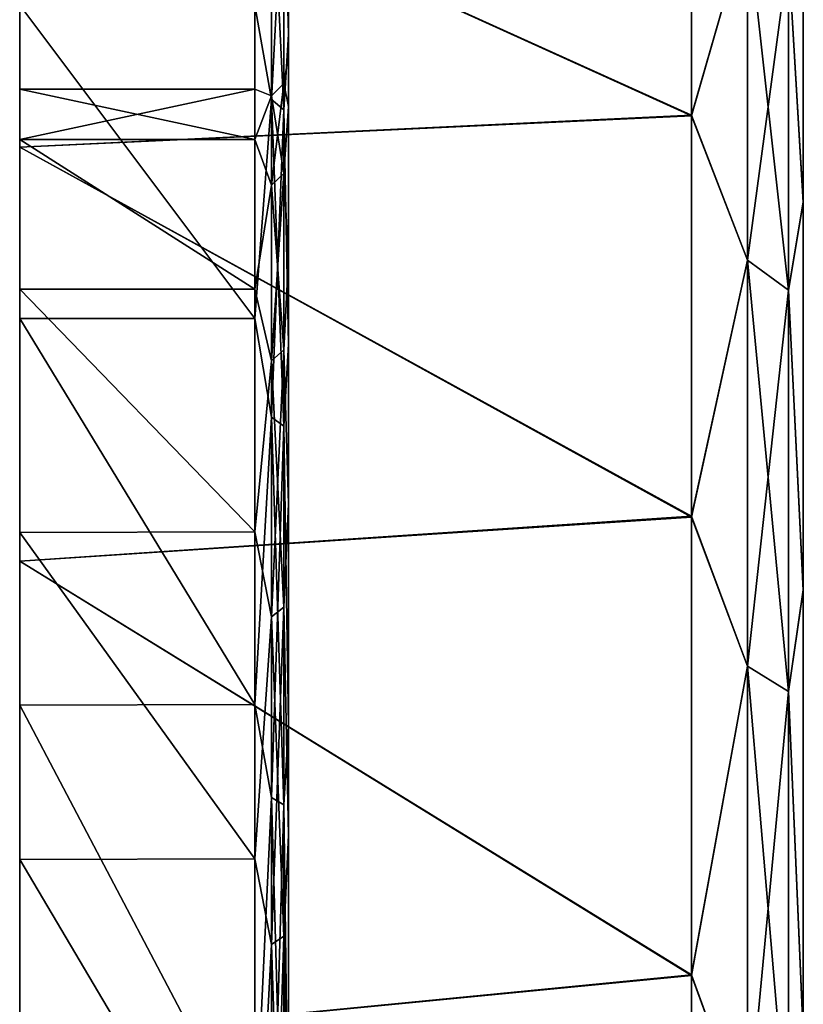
# Model space of a CAD drawing. Header units: metres. Extents: x -46 to 104, y -30 to 30.
# Tile 18 of 127: x -45.5 to -38.5, y 15.32 to 24.12. Entities that reach past the tile are written whole.
import ezdxf

# ---------------------------------------------------------------- set-up
doc = ezdxf.new("R2010")
doc.units = ezdxf.units.M
doc.layers.add('solid_122529', color=7, linetype='CONTINUOUS')

msp = doc.modelspace()

# ---------------------------------------------------------------- linework, layer by layer
at = {"layer": 'solid_122529'}
for points in [[(-39.5, 26.149517, 1085.296143), (-39.5, 23.267437, 1081.062622), (-45.5, 25.980865, 1085.000244)], [(-39.5, 26.149517, -14.703835), (-39.5, 23.267437, -18.937433), (-45.5, 25.980865, -14.99975)], [(-39.5, 23.26165, 1118.94458), (-39.5, 26.145069, 1114.711792), (-45.5, 25.980865, 1114.999756)], [(-39.5, 23.26165, 18.944542), (-39.5, 26.145069, 14.711743), (-45.5, 25.980865, 14.99975)], [(-39, 25.002834, 1083.664795), (-39.5, 23.267437, 1081.062622), (-39.5, 26.149517, 1085.296143)], [(-39, 25.002834, -16.335167), (-39.5, 23.267437, -18.937433), (-39.5, 26.149517, -14.703835)], [(-39, 25.002834, 1116.335205), (-39.5, 26.145069, 1114.711792), (-39.5, 23.26165, 1118.94458)], [(-39, 25.002834, 16.335167), (-39.5, 26.145069, 14.711743), (-39.5, 23.26165, 18.944542)], [(-45.5, 22.981518, 1119.283325), (-45.5, 25.980865, 1114.999756), (-45.5, 24.248543, 1114.000244)], [(-45.5, 25.980865, 1085.000244), (-45.5, 22.981518, 1080.716675), (-45.5, 24.248543, 1085.999756)], [(-39.5, 23.267437, 1081.062622), (-45.5, 22.981518, 1080.716675), (-45.5, 25.980865, 1085.000244)], [(-39.5, 23.26165, 1118.94458), (-45.5, 25.980865, 1114.999756), (-45.5, 22.981518, 1119.283325)], [(-45.5, 22.981518, 19.283361), (-45.5, 25.980865, 14.99975), (-45.5, 24.248543, 14.000217)], [(-45.5, 25.980865, -14.99975), (-45.5, 22.981518, -19.283361), (-45.5, 24.248543, -14.000217)], [(-39.5, 23.267437, -18.937433), (-45.5, 22.981518, -19.283361), (-45.5, 25.980865, -14.99975)], [(-39.5, 23.26165, 18.944542), (-45.5, 25.980865, 14.99975), (-45.5, 22.981518, 19.283361)], [(-43.140114, 25.50416, 1088.812866), (-43.099998, 23.990822, 1086.153687), (-43.099998, 26.030621, 1090.529175)], [(-43.140114, 25.50416, -11.187162), (-43.099998, 23.990822, -13.846276), (-43.099998, 26.030621, -9.470805)], [(-43.140114, 25.50416, 1111.187134), (-43.099998, 26.030512, 1109.471069), (-43.099998, 23.990673, 1113.846558)], [(-43.140114, 25.50416, 11.187162), (-43.099998, 26.030512, 9.471102), (-43.099998, 23.990673, 13.846535)], [(-43.099998, 26.030512, 1109.471069), (-43.099998, 26.030621, 1090.529175), (-43.099998, 23.990822, 1086.153687)], [(-43.099998, 26.030512, 9.471102), (-43.099998, 26.030621, -9.470805), (-43.099998, 23.990822, -13.846276)], [(-43.099998, 23.990673, 1113.846558), (-43.099998, 26.030512, 1109.471069), (-43.099998, 23.990822, 1086.153687)], [(-43.099998, 23.990673, 13.846535), (-43.099998, 26.030512, 9.471102), (-43.099998, 23.990822, -13.846276)], [(-43.25, 23.407013, 1115.292603), (-43.400002, 24.250351, 1113.997192), (-43.25, 25.604845, 1111.231323)], [(-43.25, 25.604845, 1088.768677), (-43.400002, 24.250423, 1086.00293), (-43.25, 23.407013, 1084.707397)], [(-43.25, 23.407013, 15.292565), (-43.400002, 24.250351, 13.997159), (-43.25, 25.604845, 11.231326)], [(-43.25, 25.604845, -11.231326), (-43.400002, 24.250423, -13.997034), (-43.25, 23.407013, -15.292565)], [(-43.25, 25.604845, 1088.768677), (-43.25, 23.407013, 1084.707397), (-43.140114, 25.50416, 1088.812866)], [(-43.25, 25.604845, 1111.231323), (-43.140114, 25.50416, 1111.187134), (-43.140114, 23.31497, 1115.232422)], [(-43.25, 23.407013, 1115.292603), (-43.25, 25.604845, 1111.231323), (-43.140114, 23.31497, 1115.232422)], [(-43.25, 25.604845, -11.231326), (-43.25, 23.407013, -15.292565), (-43.140114, 25.50416, -11.187162)], [(-43.25, 25.604845, 11.231326), (-43.140114, 25.50416, 11.187162), (-43.140114, 23.31497, 15.23243)], [(-43.25, 23.407013, 15.292565), (-43.25, 25.604845, 11.231326), (-43.140114, 23.31497, 15.23243)], [(-43.25, 23.407013, 1084.707397), (-43.140114, 23.31497, 1084.767578), (-43.140114, 25.50416, 1088.812866)], [(-43.25, 23.407013, -15.292565), (-43.140114, 23.31497, -15.23243), (-43.140114, 25.50416, -11.187162)], [(-43.140114, 25.50416, 1088.812866), (-43.140114, 23.31497, 1084.767578), (-43.099998, 23.990822, 1086.153687)], [(-43.140114, 23.31497, 1115.232422), (-43.140114, 25.50416, 1111.187134), (-43.099998, 23.990673, 1113.846558)], [(-43.140114, 25.50416, -11.187162), (-43.140114, 23.31497, -15.23243), (-43.099998, 23.990822, -13.846276)], [(-43.140114, 23.31497, 15.23243), (-43.140114, 25.50416, 11.187162), (-43.099998, 23.990673, 13.846535)], [(-38.633713, 24.696032, 1083.865234), (-38.5, 25.278303, 1085.787109), (-38.5, 22.491329, 1081.693848)], [(-38.633713, 24.696032, -16.134722), (-38.5, 25.278303, -14.212913), (-38.5, 22.491329, -18.306194)], [(-38.633713, 24.696032, 1116.134766), (-38.5, 22.485767, 1118.312988), (-38.5, 25.274031, 1114.220459)], [(-38.633713, 24.696032, 16.134722), (-38.5, 22.485767, 18.313021), (-38.5, 25.274031, 14.220508)], [(-38.5, 22.491329, 1081.693848), (-38.5, 25.278303, 1085.787109), (-38.5, 25.274031, 1114.220459)], [(-38.5, 22.491329, -18.306194), (-38.5, 25.278303, -14.212913), (-38.5, 25.274031, 14.220508)], [(-38.5, 22.491329, 1081.693848), (-38.5, 25.274031, 1114.220459), (-38.5, 22.485767, 1118.312988)], [(-38.5, 22.491329, -18.306194), (-38.5, 25.274031, 14.220508), (-38.5, 22.485767, 18.313021)], [(-39, 25.002834, 1083.664795), (-39, 21.973148, 1079.772339), (-39.5, 23.267437, 1081.062622)], [(-39, 21.973148, 1120.227661), (-39, 25.002834, 1116.335205), (-39.5, 23.26165, 1118.94458)], [(-39, 25.002834, -16.335167), (-39, 21.973148, -20.227709), (-39.5, 23.267437, -18.937433)], [(-39, 21.973148, 20.227709), (-39, 25.002834, 16.335167), (-39.5, 23.26165, 18.944542)], [(-38.633713, 21.703522, 1080.020508), (-39, 21.973148, 1079.772339), (-39, 25.002834, 1083.664795)], [(-38.633713, 24.696032, 1083.865234), (-38.633713, 21.703522, 1080.020508), (-39, 25.002834, 1083.664795)], [(-38.633713, 24.696032, 1116.134766), (-39, 25.002834, 1116.335205), (-39, 21.973148, 1120.227661)], [(-38.633713, 21.703522, -19.979498), (-39, 21.973148, -20.227709), (-39, 25.002834, -16.335167)], [(-38.633713, 24.696032, -16.134722), (-38.633713, 21.703522, -19.979498), (-39, 25.002834, -16.335167)], [(-38.633713, 24.696032, 16.134722), (-39, 25.002834, 16.335167), (-39, 21.973148, 20.227709)], [(-38.633713, 21.703522, 1119.979492), (-38.633713, 24.696032, 1116.134766), (-39, 21.973148, 1120.227661)], [(-38.633713, 21.703522, 19.979498), (-38.633713, 24.696032, 16.134722), (-39, 21.973148, 20.227709)], [(-38.633713, 21.703522, 1119.979492), (-38.5, 22.485767, 1118.312988), (-38.633713, 24.696032, 1116.134766)], [(-38.633713, 24.696032, 1083.865234), (-38.5, 22.491329, 1081.693848), (-38.633713, 21.703522, 1080.020508)], [(-38.633713, 21.703522, 19.979498), (-38.5, 22.485767, 18.313021), (-38.633713, 24.696032, 16.134722)], [(-38.633713, 24.696032, -16.134722), (-38.5, 22.491329, -18.306194), (-38.633713, 21.703522, -19.979498)], [(-43.400002, 21.451481, 1082.004639), (-43.400002, 24.250423, 1086.00293), (-45.5, 24.248543, 1085.999756)], [(-43.400002, 21.451481, -17.995388), (-43.400002, 24.250423, -13.997034), (-45.5, 24.248543, -14.000217)], [(-43.400002, 24.250351, 1113.997192), (-43.400002, 21.45138, 1117.995483), (-45.5, 24.248543, 1114.000244)], [(-43.400002, 24.250351, 13.997159), (-43.400002, 21.45138, 17.995508), (-45.5, 24.248543, 14.000217)], [(-45.5, 22.981518, 1119.283325), (-45.5, 24.248543, 1114.000244), (-45.5, 21.449144, 1117.998047)], [(-43.400002, 21.45138, 1117.995483), (-45.5, 21.449144, 1117.998047), (-45.5, 24.248543, 1114.000244)], [(-45.5, 22.981518, 1080.716675), (-45.5, 21.449144, 1082.001953), (-45.5, 24.248543, 1085.999756)], [(-43.400002, 21.451481, 1082.004639), (-45.5, 24.248543, 1085.999756), (-45.5, 21.449144, 1082.001953)], [(-45.5, 22.981518, 19.283361), (-45.5, 24.248543, 14.000217), (-45.5, 21.449144, 17.9981)], [(-43.400002, 21.45138, 17.995508), (-45.5, 21.449144, 17.9981), (-45.5, 24.248543, 14.000217)], [(-45.5, 22.981518, -19.283361), (-45.5, 21.449144, -17.9981), (-45.5, 24.248543, -14.000217)], [(-43.400002, 21.451481, -17.995388), (-45.5, 24.248543, -14.000217), (-45.5, 21.449144, -17.9981)], [(-43.25, 23.407013, 1084.707397), (-43.400002, 24.250423, 1086.00293), (-43.400002, 21.451481, 1082.004639)], [(-43.25, 23.407013, -15.292565), (-43.400002, 24.250423, -13.997034), (-43.400002, 21.451481, -17.995388)], [(-43.25, 23.407013, 1115.292603), (-43.400002, 21.45138, 1117.995483), (-43.400002, 24.250351, 1113.997192)], [(-43.25, 23.407013, 15.292565), (-43.400002, 21.45138, 17.995508), (-43.400002, 24.250351, 13.997159)], [(-43.140114, 23.31497, 1084.767578), (-43.099998, 21.220997, 1082.197021), (-43.099998, 23.990822, 1086.153687)], [(-43.140114, 23.31497, -15.23243), (-43.099998, 21.220997, -17.803013), (-43.099998, 23.990822, -13.846276)], [(-43.140114, 23.31497, 1115.232422), (-43.099998, 23.990673, 1113.846558), (-43.099998, 21.2208, 1117.803223)], [(-43.140114, 23.31497, 15.23243), (-43.099998, 23.990673, 13.846535), (-43.099998, 21.2208, 17.803247)], [(-43.099998, 23.990822, 1086.153687), (-43.099998, 23.343159, 1095.360229), (-43.099998, 23.799999, 1100)], [(-43.099998, 23.990673, 1113.846558), (-43.099998, 23.990822, 1086.153687), (-43.099998, 23.799999, 1100)], [(-43.099998, 23.990822, 1086.153687), (-43.099998, 21.220997, 1082.197021), (-43.099998, 23.343159, 1095.360229)], [(-43.099998, 23.990822, -13.846276), (-43.099998, 23.343159, -4.639809), (-43.099998, 23.799999, -0.000053)], [(-43.099998, 23.990673, 13.846535), (-43.099998, 23.990822, -13.846276), (-43.099998, 23.799999, -0.000053)], [(-43.099998, 23.990822, -13.846276), (-43.099998, 21.220997, -17.803013), (-43.099998, 23.343159, -4.639809)], [(-43.099998, 23.990673, 1113.846558), (-43.099998, 23.34318, 1104.639648), (-43.099998, 21.990143, 1109.103149)], [(-43.099998, 21.2208, 1117.803223), (-43.099998, 23.990673, 1113.846558), (-43.099998, 21.990143, 1109.103149)], [(-43.099998, 23.990673, 1113.846558), (-43.099998, 23.799999, 1100), (-43.099998, 23.34318, 1104.639648)], [(-43.099998, 23.990673, 13.846535), (-43.099998, 23.34318, 4.639705), (-43.099998, 21.990143, 9.103182)], [(-43.099998, 21.2208, 17.803247), (-43.099998, 23.990673, 13.846535), (-43.099998, 21.990143, 9.103182)], [(-43.099998, 23.990673, 13.846535), (-43.099998, 23.799999, -0.000053), (-43.099998, 23.34318, 4.639705)], [(-43.14019, 23.549114, 1102.182129), (-43.099998, 23.34318, 1104.639648), (-43.099998, 23.799999, 1100)], [(-43.14019, 23.549114, 1097.817871), (-43.099998, 23.799999, 1100), (-43.099998, 23.343159, 1095.360229)], [(-43.14019, 23.549114, 1102.182129), (-43.099998, 23.799999, 1100), (-43.14019, 23.549114, 1097.817871)], [(-43.14019, 23.549114, 2.182147), (-43.099998, 23.34318, 4.639705), (-43.099998, 23.799999, -0.000053)], [(-43.14019, 23.549114, -2.182147), (-43.099998, 23.799999, -0.000053), (-43.099998, 23.343159, -4.639809)], [(-43.14019, 23.549114, 2.182147), (-43.099998, 23.799999, -0.000053), (-43.14019, 23.549114, -2.182147)], [(-43.400002, 23.5, 1100), (-45.5, 23.499943, 1100), (-45.5, 23.048424, 1104.584473)], [(-43.400002, 23.5, 1100), (-43.400002, 23.048986, 1095.418091), (-45.5, 23.499943, 1100)], [(-43.400002, 23.049, 1104.581909), (-43.400002, 23.5, 1100), (-45.5, 23.048424, 1104.584473)], [(-43.400002, 23.5, -0.000033), (-45.5, 23.499943), (-45.5, 23.048424, 4.584488)], [(-43.400002, 23.5, -0.000033), (-43.400002, 23.048986, -4.581944), (-45.5, 23.499943)], [(-43.400002, 23.049, 4.581878), (-43.400002, 23.5, -0.000033), (-45.5, 23.048424, 4.584488)], [(-45.5, 23.048424, 1104.584473), (-45.5, 23.499943, 1100), (-45.5, 23.048424, 1095.415527)], [(-43.400002, 23.048986, 1095.418091), (-45.5, 23.048424, 1095.415527), (-45.5, 23.499943, 1100)], [(-45.5, 23.048424, 4.584488), (-45.5, 23.499943), (-45.5, 23.048424, -4.584488)], [(-43.400002, 23.048986, -4.581944), (-45.5, 23.048424, -4.584488), (-45.5, 23.499943)], [(-43.250134, 23.439697, 1097.828003), (-43.400002, 23.048986, 1095.418091), (-43.400002, 23.5, 1100)], [(-43.250134, 23.439697, 1102.171997), (-43.400002, 23.5, 1100), (-43.400002, 23.049, 1104.581909)], [(-43.250134, 23.439697, 1102.171997), (-43.250134, 23.439697, 1097.828003), (-43.400002, 23.5, 1100)], [(-43.250134, 23.439697, -2.172008), (-43.400002, 23.048986, -4.581944), (-43.400002, 23.5, -0.000033)], [(-43.250134, 23.439697, 2.172008), (-43.400002, 23.5, -0.000033), (-43.400002, 23.049, 4.581878)], [(-43.250134, 23.439697, 2.172008), (-43.250134, 23.439697, -2.172008), (-43.400002, 23.5, -0.000033)], [(-43.14019, 23.549114, 1097.817871), (-43.250134, 23.439697, 1097.828003), (-43.250134, 23.439697, 1102.171997)], [(-43.14019, 23.549114, 1097.817871), (-43.14019, 22.747179, 1093.527832), (-43.250134, 23.439697, 1097.828003)], [(-43.14019, 23.549114, 1102.182129), (-43.250134, 23.439697, 1102.171997), (-43.250134, 22.641485, 1106.442017)], [(-43.14019, 23.549114, 1102.182129), (-43.14019, 23.549114, 1097.817871), (-43.250134, 23.439697, 1102.171997)], [(-43.14019, 22.747179, 1106.472168), (-43.14019, 23.549114, 1102.182129), (-43.250134, 22.641485, 1106.442017)], [(-43.14019, 23.549114, -2.182147), (-43.250134, 23.439697, -2.172008), (-43.250134, 23.439697, 2.172008)], [(-43.14019, 23.549114, -2.182147), (-43.14019, 22.747179, -6.47213), (-43.250134, 23.439697, -2.172008)], [(-43.14019, 23.549114, 2.182147), (-43.250134, 23.439697, 2.172008), (-43.250134, 22.641485, 6.442058)], [(-43.14019, 23.549114, 2.182147), (-43.14019, 23.549114, -2.182147), (-43.250134, 23.439697, 2.172008)], [(-43.14019, 22.747179, 6.47213), (-43.14019, 23.549114, 2.182147), (-43.250134, 22.641485, 6.442058)], [(-43.14019, 22.747179, 1106.472168), (-43.099998, 23.34318, 1104.639648), (-43.14019, 23.549114, 1102.182129)], [(-43.14019, 23.549114, 1097.817871), (-43.099998, 23.343159, 1095.360229), (-43.14019, 22.747179, 1093.527832)], [(-43.14019, 22.747179, 6.47213), (-43.099998, 23.34318, 4.639705), (-43.14019, 23.549114, 2.182147)], [(-43.14019, 23.549114, -2.182147), (-43.099998, 23.343159, -4.639809), (-43.14019, 22.747179, -6.47213)], [(-43.250134, 23.439697, 1097.828003), (-43.250134, 22.641485, 1093.557983), (-43.400002, 23.048986, 1095.418091)], [(-43.250134, 22.641485, 1106.442017), (-43.250134, 23.439697, 1102.171997), (-43.400002, 23.049, 1104.581909)], [(-43.250134, 23.439697, -2.172008), (-43.250134, 22.641485, -6.442058), (-43.400002, 23.048986, -4.581944)], [(-43.250134, 22.641485, 6.442058), (-43.250134, 23.439697, 2.172008), (-43.400002, 23.049, 4.581878)], [(-43.25, 20.570698, 1118.936646), (-43.400002, 21.45138, 1117.995483), (-43.25, 23.407013, 1115.292603)], [(-43.25, 23.407013, 1084.707397), (-43.400002, 21.451481, 1082.004639), (-43.25, 20.570698, 1081.063354)], [(-43.25, 20.570698, 18.936663), (-43.400002, 21.45138, 17.995508), (-43.25, 23.407013, 15.292565)], [(-43.25, 23.407013, -15.292565), (-43.400002, 21.451481, -17.995388), (-43.25, 20.570698, -18.936663)], [(-43.14019, 22.747179, 1093.527832), (-43.250134, 22.641485, 1093.557983), (-43.250134, 23.439697, 1097.828003)], [(-43.14019, 22.747179, -6.47213), (-43.250134, 22.641485, -6.442058), (-43.250134, 23.439697, -2.172008)], [(-43.25, 23.407013, 1084.707397), (-43.25, 20.570698, 1081.063354), (-43.140114, 23.31497, 1084.767578)], [(-43.25, 23.407013, 1115.292603), (-43.140114, 23.31497, 1115.232422), (-43.140114, 20.489809, 1118.862183)], [(-43.25, 20.570698, 1118.936646), (-43.25, 23.407013, 1115.292603), (-43.140114, 20.489809, 1118.862183)], [(-43.25, 23.407013, -15.292565), (-43.25, 20.570698, -18.936663), (-43.140114, 23.31497, -15.23243)], [(-43.25, 23.407013, 15.292565), (-43.140114, 23.31497, 15.23243), (-43.140114, 20.489809, 18.862198)], [(-43.25, 20.570698, 18.936663), (-43.25, 23.407013, 15.292565), (-43.140114, 20.489809, 18.862198)], [(-43.25, 20.570698, 1081.063354), (-43.140114, 20.489809, 1081.137817), (-43.140114, 23.31497, 1084.767578)], [(-43.25, 20.570698, -18.936663), (-43.140114, 20.489809, -18.862198), (-43.140114, 23.31497, -15.23243)], [(-43.14019, 22.747179, 1106.472168), (-43.099998, 21.990143, 1109.103149), (-43.099998, 23.34318, 1104.639648)], [(-43.14019, 22.747179, 6.47213), (-43.099998, 21.990143, 9.103182), (-43.099998, 23.34318, 4.639705)], [(-43.14019, 22.747179, 1093.527832), (-43.099998, 23.343159, 1095.360229), (-43.099998, 21.990105, 1090.896729)], [(-43.14019, 22.747179, -6.47213), (-43.099998, 23.343159, -4.639809), (-43.099998, 21.990105, -9.103277)], [(-43.140114, 23.31497, 1084.767578), (-43.140114, 20.489809, 1081.137817), (-43.099998, 21.220997, 1082.197021)], [(-43.140114, 20.489809, 1118.862183), (-43.140114, 23.31497, 1115.232422), (-43.099998, 21.2208, 1117.803223)], [(-43.140114, 23.31497, -15.23243), (-43.140114, 20.489809, -18.862198), (-43.099998, 21.220997, -17.803013)], [(-43.140114, 20.489809, 18.862198), (-43.140114, 23.31497, 15.23243), (-43.099998, 21.2208, 17.803247)], [(-43.099998, 21.220997, 1082.197021), (-43.099998, 21.990105, 1090.896729), (-43.099998, 23.343159, 1095.360229)], [(-43.099998, 21.220997, -17.803013), (-43.099998, 21.990105, -9.103277), (-43.099998, 23.343159, -4.639809)], [(-39.5, 23.267437, 1081.062622), (-39.5, 19.684076, 1077.360718), (-45.5, 22.981518, 1080.716675)], [(-39.5, 23.267437, -18.937433), (-39.5, 19.684076, -22.639284), (-45.5, 22.981518, -19.283361)], [(-39.5, 19.677197, 1122.645264), (-39.5, 23.26165, 1118.94458), (-45.5, 22.981518, 1119.283325)], [(-39.5, 19.677197, 22.645264), (-39.5, 23.26165, 18.944542), (-45.5, 22.981518, 19.283361)], [(-39, 21.973148, 1079.772339), (-39.5, 19.684076, 1077.360718), (-39.5, 23.267437, 1081.062622)], [(-39, 21.973148, -20.227709), (-39.5, 19.684076, -22.639284), (-39.5, 23.267437, -18.937433)], [(-39, 21.973148, 1120.227661), (-39.5, 23.26165, 1118.94458), (-39.5, 19.677197, 1122.645264)], [(-39, 21.973148, 20.227709), (-39.5, 23.26165, 18.944542), (-39.5, 19.677197, 22.645264)], [(-43.400002, 21.713509, 1108.987427), (-43.400002, 23.049, 1104.581909), (-45.5, 23.048424, 1104.584473)], [(-43.400002, 21.713509, 8.987409), (-43.400002, 23.049, 4.581878), (-45.5, 23.048424, 4.584488)], [(-43.400002, 23.048986, 1095.418091), (-43.400002, 21.713484, 1091.012573), (-45.5, 23.048424, 1095.415527)], [(-43.400002, 23.048986, -4.581944), (-43.400002, 21.713484, -8.98747), (-45.5, 23.048424, -4.584488)], [(-45.5, 23.048424, 1104.584473), (-45.5, 23.048424, 1095.415527), (-45.5, 21.711214, 1091.007202)], [(-43.400002, 21.713484, 1091.012573), (-45.5, 21.711214, 1091.007202), (-45.5, 23.048424, 1095.415527)], [(-45.5, 21.711214, 1108.992798), (-45.5, 23.048424, 1104.584473), (-45.5, 21.711214, 1091.007202)], [(-43.400002, 21.713509, 1108.987427), (-45.5, 23.048424, 1104.584473), (-45.5, 21.711214, 1108.992798)], [(-45.5, 23.048424, 4.584488), (-45.5, 23.048424, -4.584488), (-45.5, 21.711214, -8.99282)], [(-43.400002, 21.713484, -8.98747), (-45.5, 21.711214, -8.99282), (-45.5, 23.048424, -4.584488)], [(-45.5, 21.711214, 8.99282), (-45.5, 23.048424, 4.584488), (-45.5, 21.711214, -8.99282)], [(-43.400002, 21.713509, 8.987409), (-45.5, 23.048424, 4.584488), (-45.5, 21.711214, 8.99282)], [(-43.250134, 22.641485, 1106.442017), (-43.400002, 23.049, 1104.581909), (-43.400002, 21.713509, 1108.987427)], [(-43.250134, 22.641485, 6.442058), (-43.400002, 23.049, 4.581878), (-43.400002, 21.713509, 8.987409)], [(-43.250134, 22.641485, 1093.557983), (-43.400002, 21.713484, 1091.012573), (-43.400002, 23.048986, 1095.418091)], [(-43.250134, 22.641485, -6.442058), (-43.400002, 21.713484, -8.98747), (-43.400002, 23.048986, -4.581944)], [(-45.5, 19.28388, 1122.981079), (-45.5, 22.981518, 1119.283325), (-45.5, 21.449144, 1117.998047)], [(-45.5, 22.981518, 1080.716675), (-45.5, 19.28388, 1077.018921), (-45.5, 21.449144, 1082.001953)], [(-39.5, 19.684076, 1077.360718), (-45.5, 19.28388, 1077.018921), (-45.5, 22.981518, 1080.716675)], [(-39.5, 19.677197, 1122.645264), (-45.5, 22.981518, 1119.283325), (-45.5, 19.28388, 1122.981079)], [(-45.5, 19.28388, 22.981092), (-45.5, 22.981518, 19.283361), (-45.5, 21.449144, 17.9981)], [(-45.5, 22.981518, -19.283361), (-45.5, 19.28388, -22.981092), (-45.5, 21.449144, -17.9981)], [(-39.5, 19.684076, -22.639284), (-45.5, 19.28388, -22.981092), (-45.5, 22.981518, -19.283361)], [(-39.5, 19.677197, 22.645264), (-45.5, 22.981518, 19.283361), (-45.5, 19.28388, 22.981092)], [(-43.14019, 22.747179, 1093.527832), (-43.14019, 21.170614, 1089.458252), (-43.250134, 22.641485, 1093.557983)], [(-43.14019, 22.747179, 1106.472168), (-43.250134, 22.641485, 1106.442017), (-43.250134, 21.072247, 1110.492676)], [(-43.14019, 21.170614, 1110.541748), (-43.14019, 22.747179, 1106.472168), (-43.250134, 21.072247, 1110.492676)], [(-43.14019, 22.747179, -6.47213), (-43.14019, 21.170614, -10.541713), (-43.250134, 22.641485, -6.442058)], [(-43.14019, 22.747179, 6.47213), (-43.250134, 22.641485, 6.442058), (-43.250134, 21.072247, 10.492732)], [(-43.14019, 21.170614, 10.541713), (-43.14019, 22.747179, 6.47213), (-43.250134, 21.072247, 10.492732)], [(-43.14019, 21.170614, 1110.541748), (-43.099998, 21.990143, 1109.103149), (-43.14019, 22.747179, 1106.472168)], [(-43.14019, 22.747179, 1093.527832), (-43.099998, 21.990105, 1090.896729), (-43.14019, 21.170614, 1089.458252)], [(-43.14019, 21.170614, 10.541713), (-43.099998, 21.990143, 9.103182), (-43.14019, 22.747179, 6.47213)], [(-43.14019, 22.747179, -6.47213), (-43.099998, 21.990105, -9.103277), (-43.14019, 21.170614, -10.541713)], [(-43.250134, 22.641485, 1093.557983), (-43.250134, 21.072247, 1089.507324), (-43.400002, 21.713484, 1091.012573)], [(-43.250134, 21.072247, 1110.492676), (-43.250134, 22.641485, 1106.442017), (-43.400002, 21.713509, 1108.987427)], [(-43.250134, 22.641485, -6.442058), (-43.250134, 21.072247, -10.492732), (-43.400002, 21.713484, -8.98747)], [(-43.250134, 21.072247, 10.492732), (-43.250134, 22.641485, 6.442058), (-43.400002, 21.713509, 8.987409)], [(-43.14019, 21.170614, 1089.458252), (-43.250134, 21.072247, 1089.507324), (-43.250134, 22.641485, 1093.557983)], [(-43.14019, 21.170614, -10.541713), (-43.250134, 21.072247, -10.492732), (-43.250134, 22.641485, -6.442058)], [(-38.633713, 21.703522, 1080.020508), (-38.5, 22.491329, 1081.693848), (-38.5, 19.026163, 1078.115112)], [(-38.633713, 21.703522, -19.979498), (-38.5, 22.491329, -18.306194), (-38.5, 19.026163, -21.884838)], [(-38.633713, 21.703522, 1119.979492), (-38.5, 19.01955, 1121.890625), (-38.5, 22.485767, 1118.312988)], [(-38.633713, 21.703522, 19.979498), (-38.5, 19.01955, 21.890581), (-38.5, 22.485767, 18.313021)], [(-38.5, 19.026163, 1078.115112), (-38.5, 22.491329, 1081.693848), (-38.5, 22.485767, 1118.312988)], [(-38.5, 19.026163, -21.884838), (-38.5, 22.491329, -18.306194), (-38.5, 22.485767, 18.313021)], [(-38.5, 19.026163, 1078.115112), (-38.5, 22.485767, 1118.312988), (-38.5, 19.01955, 1121.890625)], [(-38.5, 19.026163, -21.884838), (-38.5, 22.485767, 18.313021), (-38.5, 19.01955, 21.890581)], [(-43.14019, 21.170614, 1110.541748), (-43.099998, 19.793888, 1113.215088), (-43.099998, 21.990143, 1109.103149)], [(-43.14019, 21.170614, 10.541713), (-43.099998, 19.793888, 13.215136), (-43.099998, 21.990143, 9.103182)], [(-43.14019, 21.170614, 1089.458252), (-43.099998, 21.990105, 1090.896729), (-43.099998, 19.793833, 1086.78479)], [(-43.14019, 21.170614, -10.541713), (-43.099998, 21.990105, -9.103277), (-43.099998, 19.793833, -13.215219)], [(-43.099998, 21.2208, 1117.803223), (-43.099998, 21.990143, 1109.103149), (-43.099998, 19.793888, 1113.215088)], [(-43.099998, 21.2208, 17.803247), (-43.099998, 21.990143, 9.103182), (-43.099998, 19.793888, 13.215136)], [(-43.099998, 21.220997, 1082.197021), (-43.099998, 19.793833, 1086.78479), (-43.099998, 21.990105, 1090.896729)], [(-43.099998, 21.220997, -17.803013), (-43.099998, 19.793833, -13.215219), (-43.099998, 21.990105, -9.103277)], [(-39, 21.973148, 1079.772339), (-39, 18.344091, 1076.431519), (-39.5, 19.684076, 1077.360718)], [(-39, 18.344091, 1123.568481), (-39, 21.973148, 1120.227661), (-39.5, 19.677197, 1122.645264)], [(-39, 21.973148, -20.227709), (-39, 18.344091, -23.568491), (-39.5, 19.684076, -22.639284)], [(-39, 18.344091, 23.568491), (-39, 21.973148, 20.227709), (-39.5, 19.677197, 22.645264)], [(-38.633713, 18.118996, 1076.720703), (-39, 18.344091, 1076.431519), (-39, 21.973148, 1079.772339)], [(-38.633713, 21.703522, 1080.020508), (-38.633713, 18.118996, 1076.720703), (-39, 21.973148, 1079.772339)], [(-38.633713, 21.703522, 1119.979492), (-39, 21.973148, 1120.227661), (-39, 18.344091, 1123.568481)], [(-38.633713, 18.118996, -23.279287), (-39, 18.344091, -23.568491), (-39, 21.973148, -20.227709)], [(-38.633713, 21.703522, -19.979498), (-38.633713, 18.118996, -23.279287), (-39, 21.973148, -20.227709)], [(-38.633713, 21.703522, 19.979498), (-39, 21.973148, 20.227709), (-39, 18.344091, 23.568491)], [(-43.400002, 19.543983, 1113.049194), (-43.400002, 21.713509, 1108.987427), (-45.5, 21.711214, 1108.992798)], [(-43.400002, 19.543983, 13.049242), (-43.400002, 21.713509, 8.987409), (-45.5, 21.711214, 8.99282)], [(-43.400002, 21.713484, 1091.012573), (-43.400002, 19.543947, 1086.950684), (-45.5, 21.711214, 1091.007202)], [(-43.400002, 21.713484, -8.98747), (-43.400002, 19.543947, -13.049295), (-45.5, 21.711214, -8.99282)], [(-45.5, 21.711214, 1108.992798), (-45.5, 21.711214, 1091.007202), (-45.5, 19.539682, 1086.944336)], [(-43.400002, 19.543947, 1086.950684), (-45.5, 19.539682, 1086.944336), (-45.5, 21.711214, 1091.007202)], [(-45.5, 19.539682, 1113.055664), (-45.5, 21.711214, 1108.992798), (-45.5, 19.539682, 1086.944336)], [(-43.400002, 19.543983, 1113.049194), (-45.5, 21.711214, 1108.992798), (-45.5, 19.539682, 1113.055664)], [(-45.5, 21.711214, 8.99282), (-45.5, 21.711214, -8.99282), (-45.5, 19.539682, -13.055603)], [(-43.400002, 19.543947, -13.049295), (-45.5, 19.539682, -13.055603), (-45.5, 21.711214, -8.99282)], [(-45.5, 19.539682, 13.055603), (-45.5, 21.711214, 8.99282), (-45.5, 19.539682, -13.055603)], [(-43.400002, 19.543983, 13.049242), (-45.5, 21.711214, 8.99282), (-45.5, 19.539682, 13.055603)], [(-43.250134, 21.072247, 1110.492676), (-43.400002, 21.713509, 1108.987427), (-43.400002, 19.543983, 1113.049194)], [(-43.250134, 21.072247, 10.492732), (-43.400002, 21.713509, 8.987409), (-43.400002, 19.543983, 13.049242)], [(-43.250134, 21.072247, 1089.507324), (-43.400002, 19.543947, 1086.950684), (-43.400002, 21.713484, 1091.012573)], [(-43.250134, 21.072247, -10.492732), (-43.400002, 19.543947, -13.049295), (-43.400002, 21.713484, -8.98747)], [(-38.633713, 18.118996, 1123.279297), (-38.633713, 21.703522, 1119.979492), (-39, 18.344091, 1123.568481)], [(-38.633713, 18.118996, 23.279287), (-38.633713, 21.703522, 19.979498), (-39, 18.344091, 23.568491)], [(-38.633713, 18.118996, 1123.279297), (-38.5, 19.01955, 1121.890625), (-38.633713, 21.703522, 1119.979492)], [(-38.633713, 21.703522, 1080.020508), (-38.5, 19.026163, 1078.115112), (-38.633713, 18.118996, 1076.720703)], [(-38.633713, 18.118996, 23.279287), (-38.5, 19.01955, 21.890581), (-38.633713, 21.703522, 19.979498)], [(-38.633713, 21.703522, -19.979498), (-38.5, 19.026163, -21.884838), (-38.633713, 18.118996, -23.279287)], [(-43.400002, 18.002703, 1078.554688), (-43.400002, 21.451481, 1082.004639), (-45.5, 21.449144, 1082.001953)], [(-43.400002, 18.002703, -21.445341), (-43.400002, 21.451481, -17.995388), (-45.5, 21.449144, -17.9981)], [(-43.400002, 21.45138, 1117.995483), (-43.400002, 18.002565, 1121.445435), (-45.5, 21.449144, 1117.998047)], [(-43.400002, 21.45138, 17.995508), (-43.400002, 18.002565, 21.445457), (-45.5, 21.449144, 17.9981)], [(-45.5, 19.28388, 1122.981079), (-45.5, 21.449144, 1117.998047), (-45.5, 17.9981, 1121.449097)], [(-43.400002, 18.002565, 1121.445435), (-45.5, 17.9981, 1121.449097), (-45.5, 21.449144, 1117.998047)], [(-45.5, 19.28388, 1077.018921), (-45.5, 17.9981, 1078.550903), (-45.5, 21.449144, 1082.001953)], [(-43.400002, 18.002703, 1078.554688), (-45.5, 21.449144, 1082.001953), (-45.5, 17.9981, 1078.550903)], [(-45.5, 19.28388, 22.981092), (-45.5, 21.449144, 17.9981), (-45.5, 17.9981, 21.449144)], [(-43.400002, 18.002565, 21.445457), (-45.5, 17.9981, 21.449144), (-45.5, 21.449144, 17.9981)], [(-45.5, 19.28388, -22.981092), (-45.5, 17.9981, -21.449144), (-45.5, 21.449144, -17.9981)], [(-43.400002, 18.002703, -21.445341), (-45.5, 21.449144, -17.9981), (-45.5, 17.9981, -21.449144)], [(-43.25, 20.570698, 1081.063354), (-43.400002, 21.451481, 1082.004639), (-43.400002, 18.002703, 1078.554688)], [(-43.25, 20.570698, -18.936663), (-43.400002, 21.451481, -17.995388), (-43.400002, 18.002703, -21.445341)], [(-43.25, 20.570698, 1118.936646), (-43.400002, 18.002565, 1121.445435), (-43.400002, 21.45138, 1117.995483)], [(-43.25, 20.570698, 18.936663), (-43.400002, 18.002565, 21.445457), (-43.400002, 21.45138, 17.995508)], [(-43.140114, 20.489809, 1081.137817), (-43.099998, 17.808968, 1078.783813), (-43.099998, 21.220997, 1082.197021)], [(-43.140114, 20.489809, -18.862198), (-43.099998, 17.808968, -21.216236), (-43.099998, 21.220997, -17.803013)], [(-43.140114, 20.489809, 1118.862183), (-43.099998, 21.2208, 1117.803223), (-43.099998, 17.80872, 1121.216431)], [(-43.140114, 20.489809, 18.862198), (-43.099998, 21.2208, 17.803247), (-43.099998, 17.80872, 21.216446)], [(-43.099998, 21.220997, 1082.197021), (-43.099998, 17.808968, 1078.783813), (-43.099998, 19.793833, 1086.78479)], [(-43.099998, 21.220997, -17.803013), (-43.099998, 17.808968, -21.216236), (-43.099998, 19.793833, -13.215219)], [(-43.099998, 17.80872, 1121.216431), (-43.099998, 21.2208, 1117.803223), (-43.099998, 19.793888, 1113.215088)], [(-43.099998, 17.80872, 21.216446), (-43.099998, 21.2208, 17.803247), (-43.099998, 19.793888, 13.215136)], [(-43.14019, 21.170614, 1089.458252), (-43.14019, 18.87311, 1085.747681), (-43.250134, 21.072247, 1089.507324)], [(-43.14019, 21.170614, 1110.541748), (-43.250134, 21.072247, 1110.492676), (-43.250134, 18.785418, 1114.186035)], [(-43.14019, 18.87311, 1114.252319), (-43.14019, 21.170614, 1110.541748), (-43.250134, 18.785418, 1114.186035)], [(-43.14019, 21.170614, -10.541713), (-43.14019, 18.87311, -14.25231), (-43.250134, 21.072247, -10.492732)], [(-43.14019, 21.170614, 10.541713), (-43.250134, 21.072247, 10.492732), (-43.250134, 18.785418, 14.186089)], [(-43.14019, 18.87311, 14.25231), (-43.14019, 21.170614, 10.541713), (-43.250134, 18.785418, 14.186089)], [(-43.14019, 18.87311, 1114.252319), (-43.099998, 19.793888, 1113.215088), (-43.14019, 21.170614, 1110.541748)], [(-43.14019, 21.170614, 1089.458252), (-43.099998, 19.793833, 1086.78479), (-43.14019, 18.87311, 1085.747681)], [(-43.14019, 18.87311, 14.25231), (-43.099998, 19.793888, 13.215136), (-43.14019, 21.170614, 10.541713)], [(-43.14019, 21.170614, -10.541713), (-43.099998, 19.793833, -13.215219), (-43.14019, 18.87311, -14.25231)], [(-43.250134, 21.072247, 1089.507324), (-43.250134, 18.785418, 1085.813965), (-43.400002, 19.543947, 1086.950684)], [(-43.250134, 18.785418, 1114.186035), (-43.250134, 21.072247, 1110.492676), (-43.400002, 19.543983, 1113.049194)], [(-43.250134, 21.072247, -10.492732), (-43.250134, 18.785418, -14.186089), (-43.400002, 19.543947, -13.049295)], [(-43.250134, 18.785418, 14.186089), (-43.250134, 21.072247, 10.492732), (-43.400002, 19.543983, 13.049242)], [(-43.14019, 18.87311, 1085.747681), (-43.250134, 18.785418, 1085.813965), (-43.250134, 21.072247, 1089.507324)], [(-43.14019, 18.87311, -14.25231), (-43.250134, 18.785418, -14.186089), (-43.250134, 21.072247, -10.492732)], [(-43.25, 17.173269, 1122.064209), (-43.400002, 18.002565, 1121.445435), (-43.25, 20.570698, 1118.936646)], [(-43.25, 20.570698, 1081.063354), (-43.400002, 18.002703, 1078.554688), (-43.25, 17.173269, 1077.935791)], [(-43.25, 17.173269, 22.064217), (-43.400002, 18.002565, 21.445457), (-43.25, 20.570698, 18.936663)], [(-43.25, 20.570698, -18.936663), (-43.400002, 18.002703, -21.445341), (-43.25, 17.173269, -22.064217)], [(-43.25, 20.570698, 1081.063354), (-43.25, 17.173269, 1077.935791), (-43.140114, 20.489809, 1081.137817)], [(-43.25, 20.570698, 1118.936646), (-43.140114, 20.489809, 1118.862183), (-43.140114, 17.10574, 1121.977417)], [(-43.25, 17.173269, 1122.064209), (-43.25, 20.570698, 1118.936646), (-43.140114, 17.10574, 1121.977417)], [(-43.25, 20.570698, -18.936663), (-43.25, 17.173269, -22.064217), (-43.140114, 20.489809, -18.862198)], [(-43.25, 20.570698, 18.936663), (-43.140114, 20.489809, 18.862198), (-43.140114, 17.10574, 21.977455)], [(-43.25, 17.173269, 22.064217), (-43.25, 20.570698, 18.936663), (-43.140114, 17.10574, 21.977455)], [(-43.25, 17.173269, 1077.935791), (-43.140114, 17.10574, 1078.022583), (-43.140114, 20.489809, 1081.137817)], [(-43.25, 17.173269, -22.064217), (-43.140114, 17.10574, -21.977455), (-43.140114, 20.489809, -18.862198)], [(-43.140114, 20.489809, 1081.137817), (-43.140114, 17.10574, 1078.022583), (-43.099998, 17.808968, 1078.783813)], [(-43.140114, 17.10574, 1121.977417), (-43.140114, 20.489809, 1118.862183), (-43.099998, 17.80872, 1121.216431)], [(-43.140114, 20.489809, -18.862198), (-43.140114, 17.10574, -21.977455), (-43.099998, 17.808968, -21.216236)], [(-43.140114, 17.10574, 21.977455), (-43.140114, 20.489809, 18.862198), (-43.099998, 17.80872, 21.216446)], [(-43.14019, 18.87311, 1114.252319), (-43.099998, 16.836348, 1116.821655), (-43.099998, 19.793888, 1113.215088)], [(-43.14019, 18.87311, 14.25231), (-43.099998, 16.836348, 16.821609), (-43.099998, 19.793888, 13.215136)], [(-43.14019, 18.87311, 1085.747681), (-43.099998, 19.793833, 1086.78479), (-43.099998, 16.836275, 1083.178345)], [(-43.14019, 18.87311, -14.25231), (-43.099998, 19.793833, -13.215219), (-43.099998, 16.836275, -16.821684)], [(-43.099998, 17.80872, 1121.216431), (-43.099998, 19.793888, 1113.215088), (-43.099998, 16.836348, 1116.821655)], [(-43.099998, 17.80872, 21.216446), (-43.099998, 19.793888, 13.215136), (-43.099998, 16.836348, 16.821609)], [(-43.099998, 17.808968, 1078.783813), (-43.099998, 16.836275, 1083.178345), (-43.099998, 19.793833, 1086.78479)], [(-43.099998, 17.808968, -21.216236), (-43.099998, 16.836275, -16.821684), (-43.099998, 19.793833, -13.215219)], [(-39.5, 19.684076, 1077.360718), (-39.5, 15.588312, 1074.36792), (-45.5, 19.28388, 1077.018921)], [(-39.5, 19.684076, -22.639284), (-39.5, 15.588312, -25.632099), (-45.5, 19.28388, -22.981092)], [(-39.5, 15.581071, 1125.636475), (-39.5, 19.677197, 1122.645264), (-45.5, 19.28388, 1122.981079)], [(-39.5, 15.581071, 25.636501), (-39.5, 19.677197, 22.645264), (-45.5, 19.28388, 22.981092)], [(-39, 18.344091, 1076.431519), (-39.5, 15.588312, 1074.36792), (-39.5, 19.684076, 1077.360718)], [(-39, 18.344091, -23.568491), (-39.5, 15.588312, -25.632099), (-39.5, 19.684076, -22.639284)], [(-39, 18.344091, 1123.568481), (-39.5, 19.677197, 1122.645264), (-39.5, 15.581071, 1125.636475)], [(-39, 18.344091, 23.568491), (-39.5, 19.677197, 22.645264), (-39.5, 15.581071, 25.636501)], [(-43.400002, 16.624418, 1116.609619), (-43.400002, 19.543983, 1113.049194), (-45.5, 19.539682, 1113.055664)], [(-43.400002, 16.624418, 16.609598), (-43.400002, 19.543983, 13.049242), (-45.5, 19.539682, 13.055603)], [(-43.400002, 19.543947, 1086.950684), (-43.400002, 16.624369, 1083.390381), (-45.5, 19.539682, 1086.944336)], [(-43.400002, 19.543947, -13.049295), (-43.400002, 16.624369, -16.609646), (-45.5, 19.539682, -13.055603)], [(-45.5, 19.539682, 1113.055664), (-45.5, 19.539682, 1086.944336), (-45.5, 16.617256, 1083.383301)], [(-43.400002, 16.624369, 1083.390381), (-45.5, 16.617256, 1083.383301), (-45.5, 19.539682, 1086.944336)], [(-45.5, 16.617256, 1116.616699), (-45.5, 19.539682, 1113.055664), (-45.5, 16.617256, 1083.383301)], [(-43.400002, 16.624418, 1116.609619), (-45.5, 19.539682, 1113.055664), (-45.5, 16.617256, 1116.616699)], [(-45.5, 19.539682, 13.055603), (-45.5, 19.539682, -13.055603), (-45.5, 16.617256, -16.616716)], [(-43.400002, 16.624369, -16.609646), (-45.5, 16.617256, -16.616716), (-45.5, 19.539682, -13.055603)], [(-45.5, 16.617256, 16.616716), (-45.5, 19.539682, 13.055603), (-45.5, 16.617256, -16.616716)], [(-43.400002, 16.624418, 16.609598), (-45.5, 19.539682, 13.055603), (-45.5, 16.617256, 16.616716)], [(-43.250134, 18.785418, 1114.186035), (-43.400002, 19.543983, 1113.049194), (-43.400002, 16.624418, 1116.609619)], [(-43.250134, 18.785418, 14.186089), (-43.400002, 19.543983, 13.049242), (-43.400002, 16.624418, 16.609598)], [(-43.250134, 18.785418, 1085.813965), (-43.400002, 16.624369, 1083.390381), (-43.400002, 19.543947, 1086.950684)], [(-43.250134, 18.785418, -14.186089), (-43.400002, 16.624369, -16.609646), (-43.400002, 19.543947, -13.049295)], [(-45.5, 15.000283, 1125.980591), (-45.5, 19.28388, 1122.981079), (-45.5, 17.9981, 1121.449097)], [(-45.5, 19.28388, 1077.018921), (-45.5, 15.000283, 1074.019409), (-45.5, 17.9981, 1078.550903)], [(-39.5, 15.588312, 1074.36792), (-45.5, 15.000283, 1074.019409), (-45.5, 19.28388, 1077.018921)], [(-39.5, 15.581071, 1125.636475), (-45.5, 19.28388, 1122.981079), (-45.5, 15.000283, 1125.980591)], [(-45.5, 15.000283, 25.980583), (-45.5, 19.28388, 22.981092), (-45.5, 17.9981, 21.449144)], [(-45.5, 19.28388, -22.981092), (-45.5, 15.000283, -25.980583), (-45.5, 17.9981, -21.449144)], [(-39.5, 15.588312, -25.632099), (-45.5, 15.000283, -25.980583), (-45.5, 19.28388, -22.981092)], [(-39.5, 15.581071, 25.636501), (-45.5, 19.28388, 22.981092), (-45.5, 15.000283, 25.980583)], [(-38.633713, 18.118996, 1076.720703), (-38.5, 19.026163, 1078.115112), (-38.5, 15.068384, 1075.222168)], [(-38.633713, 18.118996, -23.279287), (-38.5, 19.026163, -21.884838), (-38.5, 15.068384, -24.777889)], [(-38.633713, 18.118996, 1123.279297), (-38.5, 15.061421, 1124.782104), (-38.5, 19.01955, 1121.890625)], [(-38.633713, 18.118996, 23.279287), (-38.5, 15.061421, 24.782122), (-38.5, 19.01955, 21.890581)], [(-38.5, 15.068384, 1075.222168), (-38.5, 19.026163, 1078.115112), (-38.5, 19.01955, 1121.890625)], [(-38.5, 15.068384, -24.777889), (-38.5, 19.026163, -21.884838), (-38.5, 19.01955, 21.890581)], [(-38.5, 15.068384, 1075.222168), (-38.5, 19.01955, 1121.890625), (-38.5, 15.061421, 1124.782104)], [(-38.5, 15.068384, -24.777889), (-38.5, 19.01955, 21.890581), (-38.5, 15.061421, 24.782122)], [(-43.14019, 18.87311, 1085.747681), (-43.14019, 15.932903, 1082.522461), (-43.250134, 18.785418, 1085.813965)], [(-43.14019, 18.87311, 1114.252319), (-43.250134, 18.785418, 1114.186035), (-43.250134, 15.858872, 1117.396362)], [(-43.14019, 15.932903, 1117.477539), (-43.14019, 18.87311, 1114.252319), (-43.250134, 15.858872, 1117.396362)], [(-43.14019, 18.87311, -14.25231), (-43.14019, 15.932903, -17.477562), (-43.250134, 18.785418, -14.186089)], [(-43.14019, 18.87311, 14.25231), (-43.250134, 18.785418, 14.186089), (-43.250134, 15.858872, 17.396355)], [(-43.14019, 15.932903, 17.477562), (-43.14019, 18.87311, 14.25231), (-43.250134, 15.858872, 17.396355)], [(-43.14019, 15.932903, 1117.477539), (-43.099998, 16.836348, 1116.821655), (-43.14019, 18.87311, 1114.252319)], [(-43.14019, 18.87311, 1085.747681), (-43.099998, 16.836275, 1083.178345), (-43.14019, 15.932903, 1082.522461)], [(-43.14019, 15.932903, 17.477562), (-43.099998, 16.836348, 16.821609), (-43.14019, 18.87311, 14.25231)], [(-43.14019, 18.87311, -14.25231), (-43.099998, 16.836275, -16.821684), (-43.14019, 15.932903, -17.477562)], [(-43.250134, 18.785418, 1085.813965), (-43.250134, 15.858872, 1082.603638), (-43.400002, 16.624369, 1083.390381)], [(-43.250134, 15.858872, 1117.396362), (-43.250134, 18.785418, 1114.186035), (-43.400002, 16.624418, 1116.609619)], [(-43.250134, 18.785418, -14.186089), (-43.250134, 15.858872, -17.396355), (-43.400002, 16.624369, -16.609646)], [(-43.250134, 15.858872, 17.396355), (-43.250134, 18.785418, 14.186089), (-43.400002, 16.624418, 16.609598)], [(-43.14019, 15.932903, 1082.522461), (-43.250134, 15.858872, 1082.603638), (-43.250134, 18.785418, 1085.813965)], [(-43.14019, 15.932903, -17.477562), (-43.250134, 15.858872, -17.396355), (-43.250134, 18.785418, -14.186089)], [(-39, 18.344091, 1076.431519), (-39, 14.214657, 1073.733643), (-39.5, 15.588312, 1074.36792)], [(-39, 14.214657, 1126.266357), (-39, 18.344091, 1123.568481), (-39.5, 15.581071, 1125.636475)], [(-39, 18.344091, -23.568491), (-39, 14.214657, -26.266386), (-39.5, 15.588312, -25.632099)], [(-39, 14.214657, 26.266386), (-39, 18.344091, 23.568491), (-39.5, 15.581071, 25.636501)], [(-38.633713, 14.040232, 1074.055908), (-39, 14.214657, 1073.733643), (-39, 18.344091, 1076.431519)], [(-38.633713, 18.118996, 1076.720703), (-38.633713, 14.040232, 1074.055908), (-39, 18.344091, 1076.431519)], [(-38.633713, 18.118996, 1123.279297), (-39, 18.344091, 1123.568481), (-39, 14.214657, 1126.266357)], [(-38.633713, 14.040232, -25.944077), (-39, 14.214657, -26.266386), (-39, 18.344091, -23.568491)], [(-38.633713, 18.118996, -23.279287), (-38.633713, 14.040232, -25.944077), (-39, 18.344091, -23.568491)], [(-38.633713, 18.118996, 23.279287), (-39, 18.344091, 23.568491), (-39, 14.214657, 26.266386)], [(-38.633713, 14.040232, 1125.944092), (-38.633713, 18.118996, 1123.279297), (-39, 14.214657, 1126.266357)], [(-38.633713, 14.040232, 25.944077), (-38.633713, 18.118996, 23.279287), (-39, 14.214657, 26.266386)], [(-38.633713, 14.040232, 1125.944092), (-38.5, 15.061421, 1124.782104), (-38.633713, 18.118996, 1123.279297)], [(-38.633713, 18.118996, 1076.720703), (-38.5, 15.068384, 1075.222168), (-38.633713, 14.040232, 1074.055908)], [(-38.633713, 14.040232, 25.944077), (-38.5, 15.061421, 24.782122), (-38.633713, 18.118996, 23.279287)], [(-38.633713, 18.118996, -23.279287), (-38.5, 15.068384, -24.777889), (-38.633713, 14.040232, -25.944077)], [(-43.400002, 14.008289, 1075.756104), (-43.400002, 18.002703, 1078.554688), (-45.5, 17.9981, 1078.550903)], [(-43.400002, 14.008289, -24.243923), (-43.400002, 18.002703, -21.445341), (-45.5, 17.9981, -21.449144)], [(-43.400002, 18.002565, 1121.445435), (-43.400002, 14.008142, 1124.244019), (-45.5, 17.9981, 1121.449097)], [(-43.400002, 18.002565, 21.445457), (-43.400002, 14.008142, 24.244009), (-45.5, 17.9981, 21.449144)], [(-45.5, 15.000283, 1125.980591), (-45.5, 17.9981, 1121.449097), (-45.5, 14.000217, 1124.248535)], [(-43.400002, 14.008142, 1124.244019), (-45.5, 14.000217, 1124.248535), (-45.5, 17.9981, 1121.449097)], [(-45.5, 15.000283, 1074.019409), (-45.5, 14.000217, 1075.751465), (-45.5, 17.9981, 1078.550903)], [(-43.400002, 14.008289, 1075.756104), (-45.5, 17.9981, 1078.550903), (-45.5, 14.000217, 1075.751465)], [(-45.5, 15.000283, 25.980583), (-45.5, 17.9981, 21.449144), (-45.5, 14.000217, 24.248543)], [(-43.400002, 14.008142, 24.244009), (-45.5, 14.000217, 24.248543), (-45.5, 17.9981, 21.449144)], [(-45.5, 15.000283, -25.980583), (-45.5, 14.000217, -24.248543), (-45.5, 17.9981, -21.449144)], [(-43.400002, 14.008289, -24.243923), (-45.5, 17.9981, -21.449144), (-45.5, 14.000217, -24.248543)], [(-43.25, 17.173269, 1077.935791), (-43.400002, 18.002703, 1078.554688), (-43.400002, 14.008289, 1075.756104)], [(-43.25, 17.173269, -22.064217), (-43.400002, 18.002703, -21.445341), (-43.400002, 14.008289, -24.243923)], [(-43.25, 17.173269, 1122.064209), (-43.400002, 14.008142, 1124.244019), (-43.400002, 18.002565, 1121.445435)], [(-43.25, 17.173269, 22.064217), (-43.400002, 14.008142, 24.244009), (-43.400002, 18.002565, 21.445457)], [(-43.140114, 17.10574, 1078.022583), (-43.099998, 13.858908, 1076.016357), (-43.099998, 17.808968, 1078.783813)], [(-43.140114, 17.10574, -21.977455), (-43.099998, 13.858908, -23.983669), (-43.099998, 17.808968, -21.216236)], [(-43.140114, 17.10574, 1121.977417), (-43.099998, 17.80872, 1121.216431), (-43.099998, 13.858637, 1123.983887)], [(-43.140114, 17.10574, 21.977455), (-43.099998, 17.80872, 21.216446), (-43.099998, 13.858637, 23.983826)], [(-43.099998, 17.808968, 1078.783813), (-43.099998, 13.858908, 1076.016357), (-43.099998, 16.836275, 1083.178345)], [(-43.099998, 17.808968, -21.216236), (-43.099998, 13.858908, -23.983669), (-43.099998, 16.836275, -16.821684)], [(-43.099998, 13.858637, 1123.983887), (-43.099998, 17.80872, 1121.216431), (-43.099998, 16.836348, 1116.821655)], [(-43.099998, 13.858637, 23.983826), (-43.099998, 17.80872, 21.216446), (-43.099998, 16.836348, 16.821609)], [(-43.25, 13.307397, 1124.589966), (-43.400002, 14.008142, 1124.244019), (-43.25, 17.173269, 1122.064209)], [(-43.25, 17.173269, 1077.935791), (-43.400002, 14.008289, 1075.756104), (-43.25, 13.307397, 1075.410034)], [(-43.25, 13.307397, 24.589916), (-43.400002, 14.008142, 24.244009), (-43.25, 17.173269, 22.064217)], [(-43.25, 17.173269, -22.064217), (-43.400002, 14.008289, -24.243923), (-43.25, 13.307397, -24.589916)], [(-43.25, 17.173269, 1077.935791), (-43.25, 13.307397, 1075.410034), (-43.140114, 17.10574, 1078.022583)], [(-43.25, 17.173269, 1122.064209), (-43.140114, 17.10574, 1121.977417), (-43.140114, 13.255069, 1124.493164)], [(-43.25, 13.307397, 1124.589966), (-43.25, 17.173269, 1122.064209), (-43.140114, 13.255069, 1124.493164)], [(-43.25, 17.173269, -22.064217), (-43.25, 13.307397, -24.589916), (-43.140114, 17.10574, -21.977455)], [(-43.25, 17.173269, 22.064217), (-43.140114, 17.10574, 21.977455), (-43.140114, 13.255069, 24.493223)], [(-43.25, 13.307397, 24.589916), (-43.25, 17.173269, 22.064217), (-43.140114, 13.255069, 24.493223)], [(-43.25, 13.307397, 1075.410034), (-43.140114, 13.255069, 1075.506836), (-43.140114, 17.10574, 1078.022583)], [(-43.25, 13.307397, -24.589916), (-43.140114, 13.255069, -24.493223), (-43.140114, 17.10574, -21.977455)], [(-43.140114, 17.10574, 1078.022583), (-43.140114, 13.255069, 1075.506836), (-43.099998, 13.858908, 1076.016357)], [(-43.140114, 13.255069, 1124.493164), (-43.140114, 17.10574, 1121.977417), (-43.099998, 13.858637, 1123.983887)], [(-43.140114, 17.10574, -21.977455), (-43.140114, 13.255069, -24.493223), (-43.099998, 13.858908, -23.983669)], [(-43.140114, 13.255069, 24.493223), (-43.140114, 17.10574, 21.977455), (-43.099998, 13.858637, 23.983826)], [(-43.14019, 15.932903, 1117.477539), (-43.099998, 13.234694, 1119.780762), (-43.099998, 16.836348, 1116.821655)], [(-43.14019, 15.932903, 17.477562), (-43.099998, 13.234694, 19.780823), (-43.099998, 16.836348, 16.821609)], [(-43.14019, 15.932903, 1082.522461), (-43.099998, 16.836275, 1083.178345), (-43.099998, 13.234605, 1080.219116)], [(-43.14019, 15.932903, -17.477562), (-43.099998, 16.836275, -16.821684), (-43.099998, 13.234605, -19.780882)], [(-43.099998, 13.858637, 1123.983887), (-43.099998, 16.836348, 1116.821655), (-43.099998, 13.234694, 1119.780762)], [(-43.099998, 13.858637, 23.983826), (-43.099998, 16.836348, 16.821609), (-43.099998, 13.234694, 19.780823)], [(-43.099998, 13.858908, 1076.016357), (-43.099998, 13.234605, 1080.219116), (-43.099998, 16.836275, 1083.178345)], [(-43.099998, 13.858908, -23.983669), (-43.099998, 13.234605, -19.780882), (-43.099998, 16.836275, -16.821684)], [(-43.400002, 13.068869, 1119.530884), (-43.400002, 16.624418, 1116.609619), (-45.5, 16.617256, 1116.616699)], [(-43.400002, 13.068869, 19.530865), (-43.400002, 16.624418, 16.609598), (-45.5, 16.617256, 16.616716)], [(-43.400002, 16.624369, 1083.390381), (-43.400002, 13.068809, 1080.469116), (-45.5, 16.617256, 1083.383301)], [(-43.400002, 16.624369, -16.609646), (-43.400002, 13.068809, -19.530905), (-45.5, 16.617256, -16.616716)], [(-43.250134, 15.858872, 1117.396362), (-43.400002, 16.624418, 1116.609619), (-43.400002, 13.068869, 1119.530884)], [(-43.250134, 15.858872, 17.396355), (-43.400002, 16.624418, 16.609598), (-43.400002, 13.068869, 19.530865)], [(-43.250134, 15.858872, 1082.603638), (-43.400002, 13.068809, 1080.469116), (-43.400002, 16.624369, 1083.390381)], [(-43.250134, 15.858872, -17.396355), (-43.400002, 13.068809, -19.530905), (-43.400002, 16.624369, -16.609646)], [(-45.5, 16.617256, 1116.616699), (-45.5, 16.617256, 1083.383301), (-45.5, 13.056211, 1080.460693)], [(-43.400002, 13.068809, 1080.469116), (-45.5, 13.056211, 1080.460693), (-45.5, 16.617256, 1083.383301)], [(-45.5, 13.056211, 1119.539307), (-45.5, 16.617256, 1116.616699), (-45.5, 13.056211, 1080.460693)], [(-43.400002, 13.068869, 1119.530884), (-45.5, 16.617256, 1116.616699), (-45.5, 13.056211, 1119.539307)], [(-45.5, 16.617256, 16.616716), (-45.5, 16.617256, -16.616716), (-45.5, 13.056211, -19.539303)], [(-43.400002, 13.068809, -19.530905), (-45.5, 13.056211, -19.539303), (-45.5, 16.617256, -16.616716)], [(-45.5, 13.056211, 19.539303), (-45.5, 16.617256, 16.616716), (-45.5, 13.056211, -19.539303)], [(-43.400002, 13.068869, 19.530865), (-45.5, 16.617256, 16.616716), (-45.5, 13.056211, 19.539303)], [(-43.14019, 15.932903, 1082.522461), (-43.14019, 12.450122, 1079.892334), (-43.250134, 15.858872, 1082.603638)], [(-43.14019, 15.932903, 1117.477539), (-43.250134, 15.858872, 1117.396362), (-43.250134, 12.392273, 1120.01416)], [(-43.14019, 12.450122, 1120.107666), (-43.14019, 15.932903, 1117.477539), (-43.250134, 12.392273, 1120.01416)], [(-43.14019, 15.932903, -17.477562), (-43.14019, 12.450122, -20.107637), (-43.250134, 15.858872, -17.396355)], [(-43.14019, 15.932903, 17.477562), (-43.250134, 15.858872, 17.396355), (-43.250134, 12.392273, 20.014208)], [(-43.14019, 12.450122, 20.107637), (-43.14019, 15.932903, 17.477562), (-43.250134, 12.392273, 20.014208)], [(-43.14019, 12.450122, 1120.107666), (-43.099998, 13.234694, 1119.780762), (-43.14019, 15.932903, 1117.477539)], [(-43.14019, 15.932903, 1082.522461), (-43.099998, 13.234605, 1080.219116), (-43.14019, 12.450122, 1079.892334)], [(-43.14019, 12.450122, 20.107637), (-43.099998, 13.234694, 19.780823), (-43.14019, 15.932903, 17.477562)], [(-43.14019, 15.932903, -17.477562), (-43.099998, 13.234605, -19.780882), (-43.14019, 12.450122, -20.107637)], [(-43.250134, 15.858872, 1082.603638), (-43.250134, 12.392273, 1079.98584), (-43.400002, 13.068809, 1080.469116)], [(-43.250134, 12.392273, 1120.01416), (-43.250134, 15.858872, 1117.396362), (-43.400002, 13.068869, 1119.530884)], [(-43.250134, 15.858872, -17.396355), (-43.250134, 12.392273, -20.014208), (-43.400002, 13.068809, -19.530905)], [(-43.250134, 12.392273, 20.014208), (-43.250134, 15.858872, 17.396355), (-43.400002, 13.068869, 19.530865)], [(-43.14019, 12.450122, 1079.892334), (-43.250134, 12.392273, 1079.98584), (-43.250134, 15.858872, 1082.603638)], [(-43.14019, 12.450122, -20.107637), (-43.250134, 12.392273, -20.014208), (-43.250134, 15.858872, -17.396355)], [(-39.5, 15.588312, 1074.36792), (-39.5, 11.272784, 1072.198486), (-45.5, 15.000283, 1074.019409)], [(-39.5, 15.588312, -25.632099), (-39.5, 11.272784, -27.801517), (-45.5, 15.000283, -25.980583)], [(-39.5, 11.26611, 1127.804199), (-39.5, 15.581071, 1125.636475), (-45.5, 15.000283, 1125.980591)], [(-39.5, 11.26611, 27.804222), (-39.5, 15.581071, 25.636501), (-45.5, 15.000283, 25.980583)], [(-39, 14.214657, 1073.733643), (-39.5, 11.272784, 1072.198486), (-39.5, 15.588312, 1074.36792)], [(-39, 14.214657, -26.266386), (-39.5, 11.272784, -27.801517), (-39.5, 15.588312, -25.632099)], [(-39, 14.214657, 1126.266357), (-39.5, 15.581071, 1125.636475), (-39.5, 11.26611, 1127.804199)], [(-39, 14.214657, 26.266386), (-39.5, 15.581071, 25.636501), (-39.5, 11.26611, 27.804222)]]:
    msp.add_3dface(points, dxfattribs=at)

doc.saveas('drawing.dxf')
